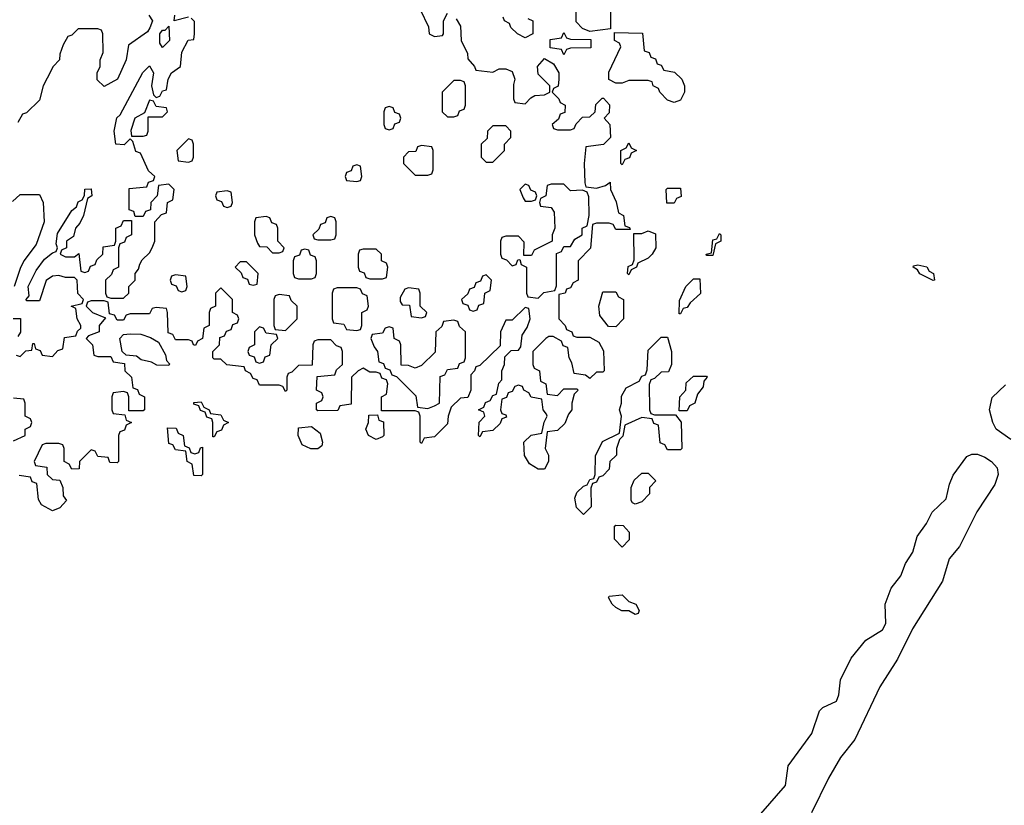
# Model space of a CAD drawing. Header units: inches. Extents: x 2769577 to 2880010, y 685631 to 825129.
# Tile 76 of 155: x 2774569 to 2777610, y 753989 to 756414. Entities that reach past the tile are written whole.
import ezdxf

# ---------------------------------------------------------------- set-up
doc = ezdxf.new("R2010")
doc.units = ezdxf.units.IN
doc.header["$MEASUREMENT"] = 0
doc.layers.add('C7775', color=7, linetype='Continuous')

msp = doc.modelspace()

# ---------------------------------------------------------------- linework, layer by layer
at = {"layer": 'C7775', "color": 4, "elevation": 4}
for points in [[(2776394, 756510), (2776394, 756386), (2776330, 756378), (2776307.3, 756387.3), (2776287.3, 756407.3), (2776287.3, 756492.7)], [(2774558, 755378), (2774570, 755374), (2774588.4, 755391.6), (2774606, 755394), (2774610, 755414), (2774614, 755414), (2774618, 755398), (2774632.7, 755392.7), (2774638, 755378), (2774670, 755374), (2774687.3, 755392.7), (2774702, 755398), (2774707.3, 755432.7), (2774742, 755438), (2774747.3, 755452.7), (2774758, 755462), (2774758, 755470), (2774746, 755490), (2774742, 755522), (2774728, 755530), (2774762, 755538), (2774766, 755550), (2774748.4, 755568.4), (2774746, 755610), (2774738, 755618), (2774710, 755618), (2774690, 755624), (2774670, 755622), (2774651, 755609), (2774630, 755546), (2774590, 755546), (2774588.7, 755550), (2774598, 755562), (2774595.3, 755590), (2774620.2, 755639.8), (2774645.2, 755674.8), (2774670, 755694), (2774682, 755698), (2774686, 755710), (2774682, 755722), (2774685.6, 755754.4), (2774730, 755824.7), (2774744, 755836), (2774750, 755851.3), (2774762, 755858), (2774769, 755871), (2774770, 755891.3), (2774790, 755892), (2774791.3, 755870), (2774778, 755862), (2774766, 755810), (2774754.4, 755785.6), (2774741, 755770), (2774734.8, 755745.2), (2774714, 755730), (2774714, 755710), (2774698, 755702), (2774694, 755690), (2774710, 755682), (2774738, 755682), (2774752, 755692), (2774758, 755638), (2774770, 755634), (2774782, 755638), (2774787.3, 755652.7), (2774802, 755658), (2774807.3, 755672.7), (2774826, 755690), (2774827.3, 755712.7), (2774862, 755718), (2774866, 755730), (2774866, 755770), (2774882, 755778), (2774890, 755794), (2774914, 755794), (2774914, 755750), (2774898, 755742), (2774892.7, 755727.3), (2774878, 755722), (2774874, 755710), (2774874, 755650), (2774858, 755642), (2774852.7, 755627.3), (2774834, 755610), (2774834, 755570), (2774838, 755558), (2774850, 755554), (2774890, 755554), (2774906, 755570), (2774906, 755590), (2774926, 755610), (2774926, 755630), (2774936.4, 755643.6), (2774940.4, 755659.6), (2774947.3, 755672.7), (2774970, 755694), (2774978, 755710), (2774986, 755730), (2774986, 755790), (2775007.3, 755812.7), (2775022, 755818), (2775026, 755850), (2775042, 755858), (2775046, 755890), (2775030, 755906), (2774998, 755902), (2774994, 755870), (2774974, 755850), (2774972.7, 755827.3), (2774958, 755822), (2774950, 755806), (2774926, 755806), (2774922, 755822), (2774907.3, 755827.3), (2774907.3, 755892.7), (2774962, 755898), (2774967.3, 755912.7), (2774982, 755918), (2774986, 755930), (2774967.3, 755947.3), (2774942, 756002), (2774927.3, 756007.3), (2774918, 756038), (2774910, 756046), (2774892, 756028), (2774866, 756030), (2774861.2, 756070), (2774869.4, 756110.6), (2774879.3, 756120.7), (2774949.2, 756250.8), (2774970, 756272), (2774982, 756250), (2774976, 756210), (2774982, 756182), (2774990, 756174), (2775002, 756178), (2775010, 756194), (2775022, 756198), (2775028, 756230), (2775038, 756250), (2775066, 756270), (2775070, 756314), (2775089.3, 756350.7), (2775107.3, 756352.7), (2775108.7, 756370), (2775108.4, 756408.4), (2775099, 756419)], [(2774968.3, 756428.3), (2774978.8, 756410), (2774971.3, 756388.7), (2774963.5, 756376.5), (2774904.7, 756335.3), (2774898, 756290), (2774871, 756230), (2774830, 756208), (2774808, 756228), (2774808, 756250), (2774818, 756270), (2774818, 756290), (2774827.3, 756312.7), (2774826, 756370), (2774822, 756382), (2774810, 756386), (2774750, 756386), (2774730, 756366), (2774718, 756362), (2774703.6, 756336.4), (2774692.7, 756307.3), (2774692, 756290), (2774672, 756270), (2774654, 756234), (2774642, 756210), (2774630, 756166), (2774590, 756126), (2774578, 756122), (2774563.6, 756096.4)], [(2775090, 756422), (2775046, 756410), (2775048.4, 756428.4)], [(2775805.4, 756445.4), (2775831.6, 756391.6), (2775834, 756370), (2775850, 756362), (2775874.6, 756365.4), (2775878, 756370), (2775878, 756410), (2775890, 756434)], [(2776138, 756418), (2776154, 756410), (2776154, 756370), (2776130, 756358), (2776106, 756370), (2776086, 756390), (2776082, 756402), (2776066, 756410), (2776062, 756422)], [(2775916.9, 756416.9), (2775930, 756394), (2775932, 756350), (2775952, 756310), (2775952.7, 756292.7), (2775974, 756270), (2775978, 756258), (2776030, 756252), (2776050, 756262), (2776070, 756262), (2776090, 756254), (2776098, 756230), (2776094, 756214), (2776094, 756170), (2776098, 756158), (2776130, 756154), (2776147.3, 756172.7), (2776160.4, 756179.6), (2776190, 756182), (2776206, 756190), (2776206, 756210), (2776170, 756246), (2776168, 756270), (2776190, 756294), (2776218, 756278), (2776234, 756250), (2776234, 756230), (2776231.6, 756208.4), (2776218, 756202), (2776214, 756190), (2776234, 756170), (2776238, 756158), (2776254, 756150), (2776252.7, 756127.3), (2776238, 756122), (2776232.7, 756107.3), (2776214, 756090), (2776218, 756078), (2776230, 756074), (2776270, 756074), (2776282, 756078), (2776287.3, 756092.7), (2776307.3, 756112.7), (2776330, 756114), (2776346, 756130), (2776348, 756152), (2776368.4, 756171.6), (2776371.6, 756171.6), (2776391.1, 756151.1), (2776390, 756126), (2776374, 756110), (2776392, 756090), (2776394, 756050), (2776371.6, 756028.4), (2776318, 756022), (2776312, 755970), (2776314, 755910), (2776318, 755898), (2776350, 755894), (2776378, 755902), (2776392.7, 755912.7), (2776394, 755890), (2776411.6, 755851.6), (2776418, 755818), (2776434, 755810), (2776438, 755778), (2776452.7, 755772.7), (2776454, 755766), (2776410, 755766), (2776402, 755782), (2776390, 755786), (2776350, 755786), (2776338, 755782), (2776331.6, 755708.4), (2776294, 755670), (2776294, 755610), (2776278, 755602), (2776270, 755586), (2776258, 755582), (2776254, 755570), (2776234, 755566), (2776234, 755490), (2776254, 755470), (2776258, 755458), (2776274, 755450), (2776278, 755438), (2776290, 755434), (2776330, 755434), (2776358, 755418), (2776372, 755392), (2776374, 755330), (2776370, 755326), (2776350, 755326), (2776330, 755306), (2776316.4, 755316.4), (2776282, 755322), (2776274.6, 755354.6), (2776266, 755370), (2776262, 755402), (2776247.3, 755407.3), (2776242, 755422), (2776216.4, 755436.4), (2776203.6, 755436.4), (2776194, 755430), (2776154, 755390), (2776154, 755350), (2776158, 755338), (2776174, 755330), (2776178, 755298), (2776194, 755290), (2776198, 755258), (2776230, 755254), (2776250, 755274), (2776290, 755274), (2776294, 755270), (2776282, 755258), (2776274, 755230), (2776274, 755210), (2776263.6, 755196.4), (2776252.7, 755167.3), (2776230, 755146), (2776198, 755142), (2776192, 755090), (2776202, 755070), (2776202, 755050), (2776190, 755026), (2776170, 755026), (2776143.1, 755043.1), (2776128.4, 755068.4), (2776126, 755110), (2776148.4, 755131.6), (2776182, 755138), (2776188.4, 755171.6), (2776198, 755190), (2776196.4, 755196.4), (2776186, 755210), (2776182, 755242), (2776148.4, 755248.4), (2776142, 755262), (2776126, 755270), (2776122, 755282), (2776110, 755286), (2776098, 755282), (2776090, 755266), (2776078, 755262), (2776072.7, 755247.3), (2776058, 755242), (2776054, 755210), (2776058, 755198), (2776070, 755194), (2776072.7, 755187.3), (2776058, 755182), (2776052.7, 755167.3), (2776030, 755146), (2775998, 755142), (2775990, 755126), (2775986, 755130), (2775988.4, 755171.6), (2776006, 755190), (2776002, 755202), (2775986, 755210), (2776002, 755218), (2776007.3, 755232.7), (2776022, 755238), (2776030, 755254), (2776042, 755258), (2776048.4, 755291.6), (2776058, 755302), (2776058, 755330), (2776066, 755350), (2776067.3, 755372.7), (2776087.3, 755392.7), (2776110, 755394), (2776116.4, 755403.6), (2776120.4, 755439.6), (2776136.4, 755463.6), (2776146, 755490), (2776142, 755522), (2776130, 755526), (2776090, 755486), (2776070, 755486), (2776054, 755450), (2776052.7, 755407.3), (2775990, 755346), (2775978, 755342), (2775974, 755330), (2775962, 755318), (2775962, 755270), (2775952.7, 755247.3), (2775930, 755246), (2775902, 755218), (2775892, 755190), (2775890, 755166), (2775850, 755126), (2775818, 755122), (2775810, 755106), (2775806, 755110), (2775806, 755190), (2775802, 755202), (2775790, 755206), (2775686, 755206), (2775686, 755250), (2775702, 755258), (2775706, 755290), (2775702, 755302), (2775687.3, 755307.3), (2775682, 755322), (2775670, 755326), (2775650, 755326), (2775630, 755338), (2775614, 755330), (2775594, 755310), (2775592.7, 755227.3), (2775558, 755222), (2775552, 755208), (2775490, 755206), (2775486, 755210), (2775486, 755230), (2775502, 755238), (2775506, 755250), (2775502, 755262), (2775486, 755270), (2775487.3, 755312.7), (2775542, 755318), (2775547.3, 755332.7), (2775566, 755350), (2775566, 755390), (2775562, 755402), (2775547.3, 755407.3), (2775530, 755426), (2775490, 755426), (2775478, 755422), (2775474, 755410), (2775472.7, 755347.3), (2775430, 755346), (2775410, 755326), (2775398, 755322), (2775394, 755310), (2775394, 755270), (2775390, 755266), (2775382, 755282), (2775370, 755286), (2775310, 755286), (2775302, 755302), (2775290, 755306), (2775282, 755322), (2775266, 755330), (2775262, 755342), (2775208.4, 755348.4), (2775190, 755366), (2775170, 755366), (2775166, 755370), (2775166, 755390), (2775186, 755410), (2775187.3, 755432.7), (2775202, 755438), (2775207.3, 755452.7), (2775222, 755458), (2775227.3, 755472.7), (2775242, 755478), (2775246, 755490), (2775242, 755502), (2775226, 755510), (2775226, 755550), (2775190, 755586), (2775174, 755570), (2775174, 755530), (2775158, 755522), (2775154, 755510), (2775154, 755470), (2775138, 755462), (2775134, 755430), (2775118, 755422), (2775112, 755408), (2775106, 755410), (2775102, 755422), (2775090, 755426), (2775050, 755426), (2775042, 755442), (2775027.3, 755447.3), (2775026, 755510), (2775022, 755522), (2774990, 755526), (2774978, 755522), (2774970, 755506), (2774910, 755506), (2774898, 755502), (2774890, 755486), (2774870, 755486), (2774862, 755502), (2774846, 755506), (2774842, 755542), (2774830, 755546), (2774790, 755546), (2774778, 755542), (2774774, 755530), (2774794, 755510), (2774834, 755494), (2774814, 755470), (2774814, 755450), (2774782, 755438), (2774774, 755430), (2774794, 755410), (2774798, 755378), (2774810, 755374), (2774850, 755374), (2774858, 755358), (2774892.7, 755352.7), (2774894, 755330), (2774914, 755310), (2774918, 755278), (2774932.7, 755272.7), (2774938, 755258), (2774954, 755250), (2774954, 755210), (2774950, 755206), (2774906, 755206), (2774906, 755250), (2774902, 755262), (2774890, 755266), (2774858, 755262), (2774854, 755250), (2774854, 755210), (2774858, 755198), (2774894, 755194), (2774898, 755178), (2774914, 755170), (2774898, 755162), (2774892.7, 755147.3), (2774878, 755142), (2774874, 755130), (2774874, 755050), (2774870, 755046), (2774847.3, 755047.3), (2774842, 755062), (2774810, 755066), (2774802, 755082), (2774790, 755086), (2774754, 755050), (2774752.7, 755027.3), (2774730, 755026), (2774722, 755042), (2774706, 755050), (2774706, 755090), (2774702, 755102), (2774690, 755106), (2774650, 755106), (2774638, 755102), (2774614, 755050), (2774618, 755038), (2774652.7, 755032.7), (2774654, 755010), (2774670, 754994), (2774692.7, 754992.7), (2774702, 754970), (2774703.6, 754943.6), (2774714, 754930), (2774692.7, 754907.3), (2774670, 754898), (2774636.4, 754916.4), (2774627.3, 754932.7), (2774622, 754982), (2774607.3, 754987.3), (2774602, 755002), (2774567.3, 755007.3)], [(2774547.3, 755852.7), (2774570, 755874), (2774630, 755874), (2774642, 755850), (2774644.7, 755790), (2774619.8, 755720.2), (2774582, 755670), (2774570, 755646), (2774552, 755590)], [(2774548.9, 755491.1), (2774572, 755492), (2774571.1, 755448.9), (2774563.6, 755436.4)], [(2777630, 755118), (2777585.2, 755150), (2777574.5, 755170), (2777564.5, 755210), (2777572.8, 755247.2), (2777613.2, 755286.8)], [(2774550, 755114), (2774586, 755130), (2774586, 755150), (2774602, 755158), (2774606, 755170), (2774602, 755182), (2774586, 755190), (2774586, 755230), (2774582, 755242), (2774550, 755246)], [(2776857.7, 753962.3), (2776934.7, 754050), (2776942.9, 754110), (2777015.1, 754210), (2777039.6, 754280.4), (2777049.6, 754290.4), (2777091.8, 754310), (2777098.9, 754330), (2777103.8, 754376.2), (2777136.9, 754443.1), (2777182, 754498), (2777234, 754530), (2777244.5, 754550), (2777242.4, 754610), (2777260.7, 754659.3), (2777290, 754697.3), (2777305.3, 754734.7), (2777327.3, 754770), (2777341, 754819), (2777370, 754858.8), (2777386.7, 754893.3), (2777430, 754934.8), (2777440.4, 754979.6), (2777452.2, 755007.8), (2777494.3, 755065.7), (2777510, 755072.7), (2777527.6, 755072.4), (2777550, 755063.6), (2777570.2, 755050.2), (2777587.9, 755030), (2777591.3, 755010), (2777580.8, 754979.2), (2777524.9, 754895.1), (2777472, 754788), (2777439.5, 754750), (2777419.4, 754680.6), (2777326.2, 754533.8), (2777280.1, 754439.9), (2777225.4, 754354.6), (2777148.1, 754191.9), (2777104.2, 754135.8), (2777067.3, 754072.7), (2777014.2, 753965.8)]]:
    msp.add_lwpolyline(points, dxfattribs=at)
for points in [[(2775010, 756328), (2775002, 756342), (2775002, 756370), (2775010, 756382), (2775018, 756382), (2775030, 756394), (2775031.3, 756350)], [(2776250, 756306), (2776242, 756322), (2776207.3, 756327.3), (2776207.3, 756352.7), (2776242, 756358), (2776250, 756374), (2776258, 756358), (2776270, 756354), (2776332.7, 756352.7), (2776332.7, 756327.3), (2776270, 756326), (2776258, 756322)], [(2776590, 756158), (2776570, 756166), (2776546, 756190), (2776542, 756202), (2776526, 756210), (2776522, 756222), (2776510, 756226), (2776450, 756226), (2776430, 756218), (2776410, 756218), (2776388.9, 756228.9), (2776388.4, 756251.6), (2776426, 756330), (2776422, 756342), (2776406, 756350), (2776406, 756374), (2776492.7, 756372.7), (2776498, 756318), (2776512.7, 756312.7), (2776518, 756298), (2776532.7, 756292.7), (2776538, 756278), (2776550, 756274), (2776558, 756258), (2776591.6, 756251.6), (2776614, 756230), (2776622, 756210), (2776622, 756190), (2776610, 756166)], [(2775930, 756226), (2775910, 756226), (2775874, 756190), (2775874, 756130), (2775890, 756114), (2775910, 756114), (2775922, 756118), (2775927.3, 756132.7), (2775942, 756138), (2775946, 756150), (2775946, 756210), (2775942, 756222)], [(2774970, 756166), (2774954, 756126), (2774924.7, 756110), (2774912, 756072), (2774914, 756054), (2774950, 756054), (2774962, 756058), (2774966, 756070), (2774966, 756114), (2775010, 756114), (2775026, 756130), (2775022, 756142), (2774990, 756146), (2774982, 756162)], [(2775710, 756146), (2775698, 756142), (2775694, 756130), (2775694, 756090), (2775698, 756078), (2775710, 756074), (2775722, 756078), (2775727.3, 756092.7), (2775742, 756098), (2775746, 756110), (2775742, 756122), (2775727.3, 756127.3), (2775722, 756142)], [(2776070, 756086), (2776030, 756086), (2776014, 756070), (2776012.7, 756047.3), (2775994, 756030), (2775994, 755990), (2776010, 755974), (2776030, 755974), (2776066, 756010), (2776066, 756030), (2776086, 756050), (2776086, 756070)], [(2775090, 756046), (2775054, 756010), (2775058, 755978), (2775090, 755974), (2775102, 755978), (2775106, 755990), (2775106, 756030), (2775102, 756042)], [(2775810, 756026), (2775798, 756022), (2775792.7, 756007.3), (2775770, 756006), (2775754, 755990), (2775754, 755970), (2775790, 755934), (2775830, 755934), (2775842, 755938), (2775846, 755950), (2775846, 756010), (2775842, 756022)], [(2776430, 755966), (2776426, 755970), (2776426, 756010), (2776442, 756018), (2776450, 756034), (2776458, 756018), (2776474, 756010), (2776458, 756002), (2776452.7, 755987.3), (2776438, 755982)], [(2775610, 755966), (2775598, 755962), (2775592.7, 755947.3), (2775578, 755942), (2775574, 755930), (2775578, 755918), (2775610, 755914), (2775622, 755918), (2775626, 755930), (2775622, 755962)], [(2776250, 755906), (2776210, 755906), (2776198, 755902), (2776194, 755870), (2776178, 755862), (2776174, 755850), (2776178, 755838), (2776210, 755834), (2776219.6, 755819.6), (2776222, 755770), (2776214, 755750), (2776214, 755730), (2776158, 755702), (2776150, 755686), (2776126, 755686), (2776127.3, 755727.3), (2776110, 755746), (2776070, 755746), (2776058, 755742), (2776054, 755730), (2776054, 755690), (2776058, 755678), (2776072.7, 755672.7), (2776090, 755654), (2776102, 755658), (2776107.3, 755672.7), (2776114, 755674), (2776118, 755658), (2776134, 755650), (2776134, 755570), (2776138, 755558), (2776170, 755554), (2776188, 755572), (2776222, 755578), (2776227.3, 755592.7), (2776227.3, 755692.7), (2776242, 755698), (2776250, 755714), (2776270, 755714), (2776283.1, 755736.9), (2776306, 755750), (2776306, 755770), (2776322, 755778), (2776328, 755810), (2776327.3, 755867.3), (2776322, 755882), (2776307.3, 755887.3), (2776270, 755886)], [(2776130, 755906), (2776114, 755890), (2776123.6, 755863.6), (2776130, 755854), (2776150, 755854), (2776162, 755858), (2776166, 755870), (2776162, 755882), (2776147.3, 755887.3), (2776142, 755902)], [(2775210, 755886), (2775178, 755882), (2775174, 755870), (2775178, 755858), (2775192.7, 755852.7), (2775198, 755838), (2775210, 755834), (2775222, 755838), (2775226, 755850), (2775222, 755882)], [(2776567.3, 755847.3), (2776566, 755890), (2776570, 755894), (2776610, 755894), (2776611.6, 755868.4), (2776598, 755862), (2776590, 755848)], [(2775330, 755806), (2775298, 755802), (2775294, 755790), (2775294, 755750), (2775303.6, 755723.6), (2775310, 755714), (2775332.7, 755712.7), (2775350, 755694), (2775370, 755694), (2775382, 755698), (2775386, 755710), (2775366, 755730), (2775366, 755770), (2775362, 755782), (2775347.3, 755787.3), (2775342, 755802)], [(2775530, 755806), (2775518, 755802), (2775512.7, 755787.3), (2775498, 755782), (2775492.7, 755767.3), (2775474, 755750), (2775478, 755738), (2775490, 755734), (2775530, 755734), (2775542, 755738), (2775546, 755750), (2775546, 755790), (2775542, 755802)], [(2776450, 755626), (2776446, 755630), (2776448.4, 755651.6), (2776462, 755658), (2776467.3, 755672.7), (2776466, 755754), (2776490, 755754), (2776510, 755762), (2776532.7, 755752.7), (2776534, 755710), (2776522, 755690), (2776510, 755678), (2776478, 755662), (2776474, 755650), (2776458, 755642)], [(2776690, 755686), (2776688.7, 755690), (2776706, 755694), (2776710, 755734), (2776722, 755738), (2776730, 755754), (2776734, 755750), (2776734, 755730), (2776718, 755722), (2776710, 755686)], [(2775450, 755706), (2775438, 755702), (2775432.7, 755687.3), (2775418, 755682), (2775414, 755670), (2775414, 755630), (2775418, 755618), (2775430, 755614), (2775470, 755614), (2775482, 755618), (2775486, 755630), (2775486, 755670), (2775482, 755682), (2775467.3, 755687.3), (2775462, 755702)], [(2775670, 755706), (2775630, 755706), (2775618, 755702), (2775614, 755690), (2775614, 755650), (2775618, 755638), (2775632.7, 755632.7), (2775638, 755618), (2775650, 755614), (2775690, 755614), (2775702, 755618), (2775706, 755650), (2775702, 755662), (2775686, 755670), (2775686, 755690)], [(2775270, 755666), (2775250, 755666), (2775234, 755650), (2775252.7, 755632.7), (2775258, 755618), (2775272.7, 755612.7), (2775278, 755598), (2775290, 755594), (2775302, 755598), (2775306, 755630)], [(2777390, 755608.7), (2777349.4, 755629.4), (2777342, 755642), (2777328, 755650), (2777330, 755654), (2777343.1, 755656.9), (2777370.6, 755650.6), (2777378, 755638), (2777391.3, 755630), (2777394, 755610)], [(2775050, 755626), (2775038, 755622), (2775034, 755610), (2775038, 755598), (2775052.7, 755592.7), (2775058, 755578), (2775070, 755574), (2775082, 755578), (2775086, 755590), (2775082, 755622)], [(2776010, 755626), (2775998, 755622), (2775992.7, 755607.3), (2775978, 755602), (2775972.7, 755587.3), (2775958, 755582), (2775952.7, 755567.3), (2775934, 755550), (2775938, 755538), (2775952.7, 755532.7), (2775958, 755518), (2775970, 755514), (2775982, 755518), (2775987.3, 755532.7), (2776002, 755538), (2776006, 755570), (2776022, 755578), (2776026, 755610)], [(2776606, 755506), (2776607.3, 755547.3), (2776626, 755590), (2776650, 755614), (2776670, 755614), (2776671.6, 755568.4), (2776639.6, 755540.4), (2776630, 755526), (2776618, 755522), (2776610, 755506)], [(2775610, 755586), (2775550, 755586), (2775538, 755582), (2775534, 755570), (2775534, 755490), (2775538, 755478), (2775570, 755474), (2775578, 755458), (2775610, 755454), (2775622, 755458), (2775626, 755470), (2775626, 755510), (2775642, 755518), (2775646, 755530), (2775642, 755562), (2775627.3, 755567.3), (2775622, 755582)], [(2775770, 755586), (2775758, 755582), (2775743.6, 755556.4), (2775743.6, 755543.6), (2775750, 755534), (2775772.7, 755532.7), (2775778, 755498), (2775810, 755494), (2775822, 755498), (2775826, 755510), (2775806, 755530), (2775806, 755570), (2775802, 755582)], [(2776410, 755466), (2776387.3, 755467.3), (2776360.4, 755500.4), (2776358, 755530), (2776370, 755574), (2776410, 755574), (2776418, 755558), (2776434, 755550), (2776434, 755490)], [(2775370, 755566), (2775358, 755562), (2775354, 755550), (2775354, 755470), (2775358, 755458), (2775390, 755454), (2775426, 755490), (2775426, 755530), (2775407.3, 755547.3), (2775402, 755562)], [(2775910, 755486), (2775878, 755482), (2775872.7, 755467.3), (2775854, 755450), (2775852.7, 755387.3), (2775810, 755346), (2775790, 755338), (2775770, 755346), (2775747.3, 755347.3), (2775746, 755410), (2775742, 755422), (2775726, 755430), (2775722, 755462), (2775710, 755466), (2775698, 755462), (2775690, 755446), (2775658, 755442), (2775654, 755430), (2775663.6, 755403.6), (2775674, 755390), (2775678, 755358), (2775692.7, 755352.7), (2775698, 755338), (2775712.7, 755332.7), (2775718, 755318), (2775732.7, 755312.7), (2775792.7, 755252.7), (2775798, 755218), (2775830, 755214), (2775850, 755222), (2775866, 755230), (2775867.3, 755312.7), (2775882, 755318), (2775890, 755334), (2775922, 755338), (2775927.3, 755352.7), (2775942, 755358), (2775946, 755370), (2775946, 755450), (2775927.3, 755467.3), (2775922, 755482)], [(2775310, 755466), (2775294, 755450), (2775294, 755410), (2775278, 755402), (2775274, 755390), (2775278, 755378), (2775292.7, 755372.7), (2775298, 755358), (2775310, 755354), (2775322, 755358), (2775327.3, 755372.7), (2775342, 755378), (2775346, 755410), (2775366, 755430), (2775362, 755442), (2775330, 755446), (2775322, 755462)], [(2775030, 755346), (2774992.7, 755347.3), (2774976.4, 755356.4), (2774944, 755364), (2774930, 755375.3), (2774898, 755378), (2774886, 755390), (2774878, 755430), (2774890, 755442), (2774910, 755444.7), (2774943.6, 755443.6), (2774972.7, 755432.7), (2774998, 755418), (2775019.6, 755379.6), (2775022, 755362), (2775031.6, 755351.6)], [(2776530, 755194), (2776594, 755194), (2776612, 755172), (2776614, 755090), (2776610, 755086), (2776570, 755086), (2776562, 755102), (2776547.3, 755107.3), (2776542, 755162), (2776527.3, 755167.3), (2776522, 755182), (2776490, 755186), (2776438, 755162), (2776431.6, 755128.4), (2776422, 755118), (2776412, 755090), (2776412, 755070), (2776392, 755050), (2776390, 755026), (2776370, 755006), (2776358, 755002), (2776350, 754986), (2776338, 754982), (2776332.7, 754967.3), (2776334, 754910), (2776310, 754886), (2776288.4, 754908.4), (2776283.1, 754936.9), (2776290, 754954), (2776310, 754974), (2776322, 754978), (2776330, 754994), (2776342, 754998), (2776346, 755010), (2776347.3, 755067.3), (2776368.7, 755111.3), (2776422, 755138), (2776428, 755190), (2776422, 755210), (2776428, 755230), (2776428, 755252), (2776442, 755278), (2776482, 755298), (2776490, 755314), (2776502, 755318), (2776507.3, 755332.7), (2776510, 755394), (2776550, 755434), (2776570, 755434), (2776582, 755390), (2776582, 755350), (2776572.7, 755327.3), (2776550, 755326), (2776530, 755306), (2776518, 755302), (2776512.7, 755287.3), (2776514, 755210), (2776518, 755198)], [(2776606, 755206), (2776608, 755250), (2776626, 755270), (2776627.3, 755292.7), (2776650, 755314), (2776690, 755314), (2776692, 755310), (2776682, 755298), (2776679.6, 755280.4), (2776662, 755258), (2776654, 755230), (2776638, 755222), (2776630, 755206)], [(2775166, 755126), (2775166, 755170), (2775162, 755182), (2775147.3, 755187.3), (2775142, 755202), (2775127.3, 755207.3), (2775122, 755222), (2775107.3, 755227.3), (2775107.3, 755232.7), (2775130, 755234), (2775138, 755218), (2775154, 755210), (2775158, 755198), (2775190, 755194), (2775198, 755178), (2775214, 755170), (2775198, 755162), (2775192.7, 755147.3), (2775178, 755142), (2775170, 755126)], [(2775670, 755118), (2775646, 755130), (2775638, 755150), (2775646, 755170), (2775647.3, 755192.7), (2775674, 755194), (2775678, 755178), (2775692.7, 755172.7), (2775694, 755130), (2775690, 755126)], [(2775110, 755074), (2775122, 755078), (2775127.3, 755092.7), (2775134, 755094), (2775134, 755010), (2775130, 755006), (2775107.3, 755007.3), (2775102, 755042), (2775086, 755050), (2775082, 755082), (2775050, 755086), (2775042, 755102), (2775030, 755106), (2775026, 755154), (2775052.7, 755152.7), (2775058, 755138), (2775074, 755130), (2775078, 755098), (2775092.7, 755092.7), (2775098, 755078)], [(2775468.7, 755088.7), (2775441.2, 755101.2), (2775428.7, 755130), (2775430, 755154), (2775470, 755158), (2775497.3, 755137.3), (2775504.7, 755110), (2775502, 755098), (2775490, 755088.7)], [(2776470, 754918), (2776462, 754922), (2776458, 754930), (2776458, 754970), (2776467.3, 754992.7), (2776490, 755014), (2776510, 755014), (2776534, 754990), (2776514, 754970), (2776514, 754950), (2776490, 754926)], [(2776430, 754786), (2776406, 754810), (2776406, 754850), (2776410, 754854), (2776432.7, 754852.7), (2776451.6, 754831.6), (2776451.6, 754808.4)], [(2776470, 754578), (2776450, 754588.7), (2776429.2, 754589.2), (2776410, 754599), (2776399, 754610), (2776388, 754630), (2776390, 754634), (2776430, 754638.8), (2776450, 754618), (2776472, 754610), (2776482, 754590), (2776479.6, 754580.4)]]:
    msp.add_lwpolyline(points, close=True, dxfattribs=at)

doc.saveas('drawing.dxf')
